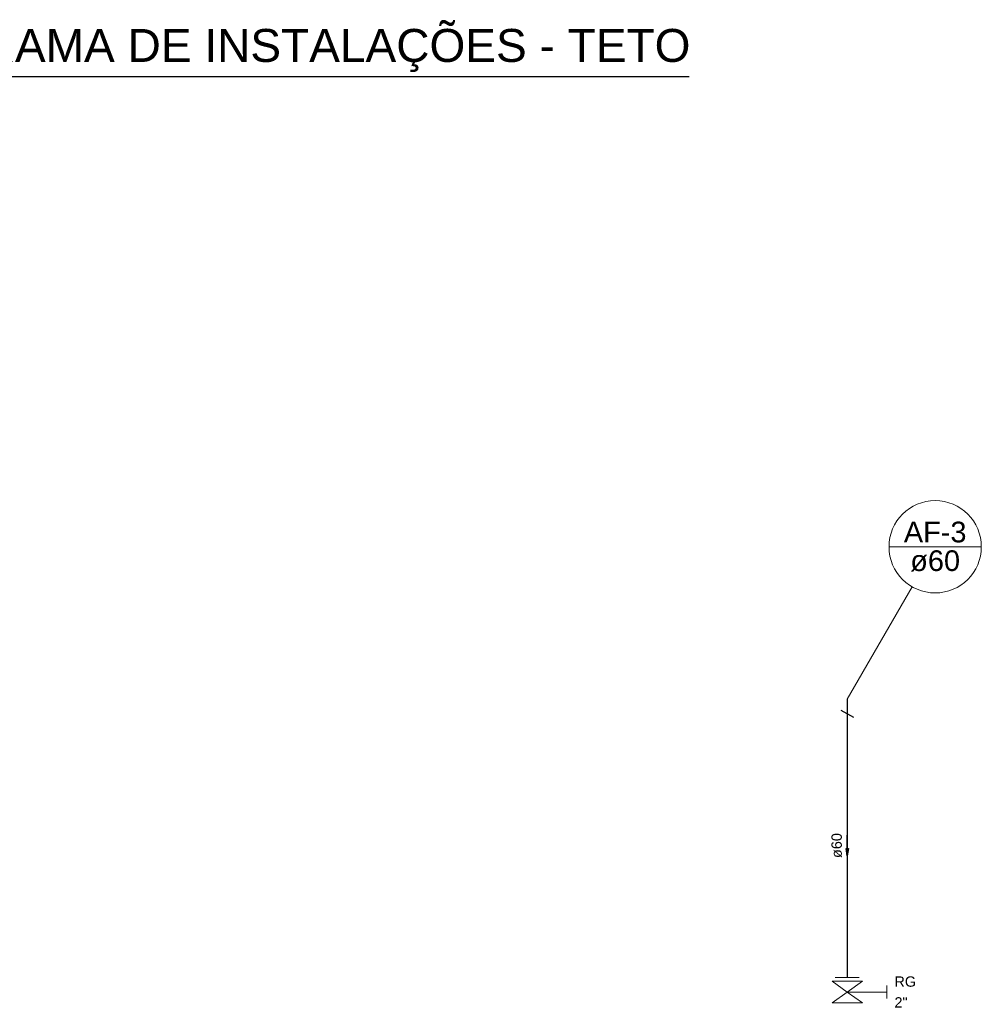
# Model space of a CAD drawing. Header units: millimetres. Extents: x 0 to 354, y 0 to 59.
# Tile 30 of 84: x 114 to 127, y 27 to 41. Entities that reach past the tile are written whole.
import ezdxf

# ---------------------------------------------------------------- set-up
doc = ezdxf.new("R2010")
doc.units = ezdxf.units.MM
for name, color, linetype, lineweight in [('AF-Colunas', 152, 'Continuous', 30), ('AF-Indicação coluna', 2, 'Continuous', 20), ('AF-Sentido tubo', 152, 'Continuous', 20), ('AF-Textos coluna', 2, 'Continuous', 20), ('AF-Textos conexão', 1, 'Continuous', 20), ('AF-Textos tubo', 1, 'Continuous', 20), ('AF-Tubos detalhe', 152, 'Continuous', 30), ('Simbolos', 3, 'Continuous', 20)]:
    doc.layers.add(name, color=color, linetype=linetype, lineweight=lineweight)
doc.styles.add('Arial', font='arial.ttf')
doc.styles.get("Standard").update_dxf_attribs({"font": 'arial.ttf'})
doc.dimstyles.get("Standard").update_dxf_attribs({"dimtxt": 0.18, "dimasz": 0.18, "dimexe": 0.18, "dimexo": 0.0625, "dimgap": 0.09, "dimtad": 0, "dimtih": 1, "dimtoh": 1, "dimdec": 4, "dimzin": 0, "dimdsep": 46, "dimtxsty": 'Standard', "dimcen": 0.09, "dimadec": 0, "dimazin": 0, "dimtfac": 1, "dimtdec": 4, "dimtofl": 0, "dimtmove": 0, "dimatfit": 3, "dimfxl": 1, "dimtolj": 1, "dimtzin": 0, "dimarcsym": 0})

msp = doc.modelspace()

# ---------------------------------------------------------------- linework, layer by layer
at = {"color": 2}
msp.add_line((111.2312, 40.1402), (122.6517, 40.1402), dxfattribs=at)
at = {"layer": 'AF-Colunas', "linetype": 'Continuous'}
for p, q in [((124.8096, 31.6428), (124.8096, 31.4428)), ((124.7226, 31.4928), (124.8966, 31.3928))]:
    msp.add_line(p, q, dxfattribs=at)
at = {"layer": 'AF-Indicação coluna'}
for p, q in [((125.3796, 33.7213), (126.6396, 33.7213)), ((124.8096, 31.6428), (125.6946, 33.1757))]:
    msp.add_line(p, q, dxfattribs=at)
msp.add_circle((126.0096, 33.7213), 0.63, dxfattribs=at)
at = {"layer": 'AF-Tubos detalhe'}
msp.add_line((124.8096, 31.4428), (124.8096, 27.8424), dxfattribs=at)
at = {"layer": 'Simbolos'}
for p, q in [((124.6456, 27.8424), (124.9736, 27.8424)), ((124.6036, 27.7914), (124.8096, 27.6424)), ((124.6036, 27.7914), (125.0156, 27.7914)), ((125.0156, 27.7914), (124.8096, 27.6424)), ((125.3486, 27.5534), (125.3486, 27.7314)), ((124.6036, 27.4944), (124.8096, 27.6424)), ((125.0156, 27.4944), (124.8096, 27.6424)), ((124.8096, 27.6424), (125.3486, 27.6424)), ((124.6036, 27.4944), (125.0156, 27.4944))]:
    msp.add_line(p, q, dxfattribs=at)

# ---------------------------------------------------------------- texts
at = {"color": 6}
msp.add_text('DIAGRAMA DE INSTALAÇÕES - TETO', height=0.45, dxfattribs=at).set_placement((111.4582, 40.3402))
at = {"layer": 'AF-Textos coluna', "char_height": 0.2824, "attachment_point": 8, "line_spacing_factor": 0.798, "style": 'Arial'}
for s, insert, width in [('AF-3', (126.0096, 33.7776), 1.70572), ('ø60', (126.0096, 33.3826), 1.356124)]:
    msp.add_mtext(s, dxfattribs=dict(at, insert=insert, width=width))
at = {"layer": 'AF-Textos conexão', "char_height": 0.1412, "attachment_point": 7, "line_spacing_factor": 0.798, "style": 'Arial'}
for s, insert, width in [('RG', (125.4536, 27.713), 0.589703), ('2"', (125.4536, 27.431), 0.3592)]:
    msp.add_mtext(s, dxfattribs=dict(at, insert=insert, width=width))
at = {"layer": 'AF-Textos tubo', "insert": (124.739, 29.6424), "char_height": 0.1412, "width": 0.678062, "attachment_point": 8, "rotation": 90.00021, "line_spacing_factor": 0.798, "style": 'Arial'}
msp.add_mtext('ø60', dxfattribs=at)

# ---------------------------------------------------------------- leaders
at = {"layer": 'AF-Sentido tubo'}
msp.add_leader([(124.8096, 29.5014), (124.8096, 29.7844)], dimstyle='Standard', override={"dimasz": 0.1, "dimldrblk": 'CLOSED'}, dxfattribs=at)

doc.saveas('drawing.dxf')
